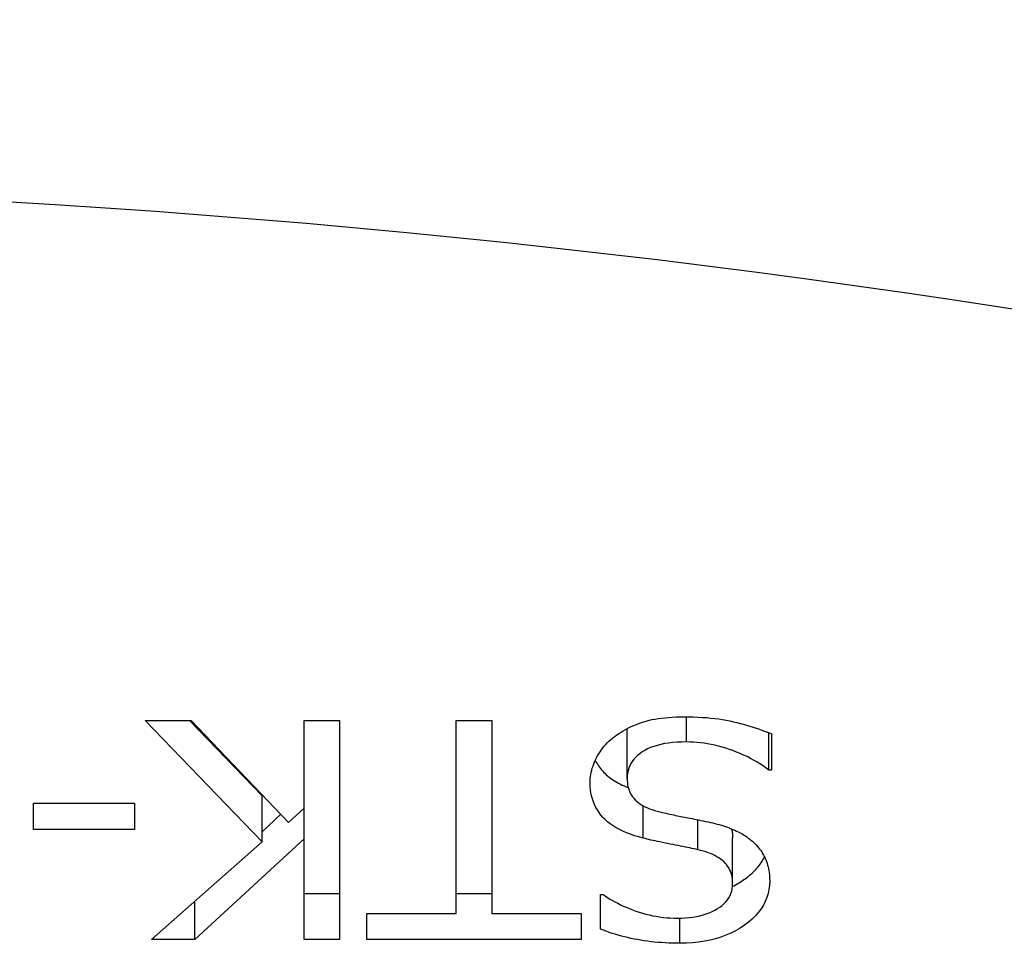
# Model space of a CAD drawing. Header units: inches. Extents: x 10 to 138, y 13 to 85.
# Tile 13 of 41: x 13.296 to 13.442, y 55.175 to 55.312. Entities that reach past the tile are written whole.
import ezdxf

# ---------------------------------------------------------------- set-up
doc = ezdxf.new("R2010")
doc.units = ezdxf.units.IN
doc.header["$MEASUREMENT"] = 0
doc.layers.add('Visible Edges(ANSI)', color=7, linetype='Continuous', lineweight=25)
doc.layers.add('Visible Tangent Edges(ANSI)', color=7, linetype='Continuous', lineweight=25)

msp = doc.modelspace()

# ---------------------------------------------------------------- linework, layer by layer
at = {"layer": 'Visible Edges(ANSI)'}
for p, q in [((13.33212, 55.19033), (13.31486, 55.20818)), ((13.31486, 55.20818), (13.32166, 55.20818)), ((13.32141, 55.20818), (13.33212, 55.1971)), ((13.32166, 55.20818), (13.33604, 55.19318)), ((13.33834, 55.19529), (13.33834, 55.20818)), ((13.33834, 55.20818), (13.34357, 55.20818)), ((13.34357, 55.20818), (13.34357, 55.17593)), ((13.36077, 55.20818), (13.366, 55.20818)), ((13.36077, 55.17974), (13.36077, 55.20818)), ((13.366, 55.20818), (13.366, 55.17974)), ((13.38597, 55.19966), (13.38597, 55.20643)), ((13.4069, 55.20086), (13.4069, 55.20639)), ((13.40729, 55.20624), (13.40729, 55.20086)), ((13.40729, 55.20086), (13.4069, 55.20086)), ((13.33212, 55.19033), (13.33212, 55.1971)), ((13.29843, 55.19211), (13.29843, 55.19603)), ((13.29843, 55.19603), (13.31333, 55.19603)), ((13.31333, 55.19603), (13.31333, 55.19211)), ((13.33212, 55.19181), (13.3349, 55.19437)), ((13.33604, 55.19318), (13.33834, 55.19529)), ((13.33834, 55.19075), (13.33834, 55.19529)), ((13.31333, 55.19211), (13.29843, 55.19211)), ((13.31582, 55.17593), (13.33212, 55.19033)), ((13.33834, 55.19075), (13.3222, 55.17593)), ((13.33834, 55.17593), (13.33834, 55.19075)), ((13.40154, 55.18413), (13.40154, 55.19091)), ((13.33834, 55.1827), (13.34357, 55.1827)), ((13.36077, 55.1827), (13.366, 55.1827)), ((13.38205, 55.17744), (13.38205, 55.18257)), ((13.38205, 55.18257), (13.38243, 55.18257)), ((13.3222, 55.17593), (13.3222, 55.18156)), ((13.34756, 55.17593), (13.34756, 55.17974)), ((13.34756, 55.17974), (13.36077, 55.17974)), ((13.366, 55.17974), (13.37921, 55.17974)), ((13.37921, 55.17974), (13.37921, 55.17593)), ((13.3222, 55.17593), (13.31582, 55.17593)), ((13.34357, 55.17593), (13.33834, 55.17593)), ((13.37921, 55.17593), (13.34756, 55.17593))]:
    msp.add_line(p, q, dxfattribs=at)
at = {"layer": 'Visible Edges(ANSI)', "flags": 128}
for points in [[(13.38409, 55.20583), (13.38441, 55.20606), (13.38473, 55.20628), (13.38507, 55.20649), (13.3854, 55.20669), (13.38575, 55.20689), (13.3861, 55.20707), (13.38646, 55.20725), (13.38683, 55.20742), (13.3872, 55.20758), (13.38758, 55.20772), (13.38797, 55.20786), (13.38837, 55.208), (13.38877, 55.20812), (13.3892, 55.20823), (13.38964, 55.20833), (13.3901, 55.20842), (13.39057, 55.2085), (13.39106, 55.20856), (13.39157, 55.20862), (13.3921, 55.20867), (13.39264, 55.20871), (13.3932, 55.20873), (13.39377, 55.20875), (13.39437, 55.20875)], [(13.39437, 55.20875), (13.39507, 55.20875), (13.39575, 55.20873), (13.39642, 55.20871), (13.39707, 55.20867), (13.39771, 55.20863), (13.39832, 55.20857), (13.39892, 55.2085), (13.3995, 55.20843), (13.40006, 55.20834), (13.4006, 55.20825), (13.40113, 55.20814), (13.40164, 55.20802), (13.40214, 55.2079), (13.40263, 55.20777), (13.40312, 55.20764), (13.4036, 55.2075), (13.40408, 55.20736), (13.40455, 55.20721), (13.40502, 55.20706), (13.40548, 55.20691), (13.40594, 55.20675), (13.40639, 55.20658), (13.40684, 55.20642), (13.40729, 55.20624)], [(13.38052, 55.19898), (13.38053, 55.1993), (13.38054, 55.19961), (13.38058, 55.19993), (13.38062, 55.20024), (13.38068, 55.20056), (13.38075, 55.20087), (13.38084, 55.20118), (13.38094, 55.20149), (13.38105, 55.2018), (13.38117, 55.2021), (13.38131, 55.20241), (13.38146, 55.20272), (13.38162, 55.20302), (13.38179, 55.20331), (13.38198, 55.2036), (13.38217, 55.20388), (13.38237, 55.20415), (13.38259, 55.20441), (13.38281, 55.20466), (13.38305, 55.20491), (13.38329, 55.20515), (13.38355, 55.20538), (13.38382, 55.20561), (13.38409, 55.20583)], [(13.38597, 55.20643), (13.38597, 55.20646), (13.38597, 55.20648), (13.38598, 55.20651), (13.38598, 55.20653), (13.38598, 55.20656), (13.38598, 55.20658), (13.38598, 55.20661), (13.38598, 55.20663), (13.38598, 55.20666), (13.38598, 55.20668), (13.38598, 55.20671), (13.38598, 55.20673), (13.38598, 55.20676), (13.38599, 55.20678), (13.38599, 55.20681), (13.38599, 55.20683), (13.38599, 55.20686), (13.38599, 55.20688), (13.386, 55.20691), (13.386, 55.20693), (13.386, 55.20695), (13.386, 55.20698), (13.38601, 55.207), (13.38601, 55.20703)], [(13.39475, 55.20504), (13.39404, 55.20503), (13.39336, 55.205), (13.39271, 55.20495), (13.39209, 55.20488), (13.3915, 55.20479), (13.39094, 55.20467), (13.39041, 55.20454), (13.38991, 55.20439), (13.38943, 55.20421), (13.38899, 55.20402), (13.38858, 55.2038), (13.38819, 55.20357), (13.38784, 55.20331), (13.38751, 55.20305), (13.38722, 55.20277), (13.38696, 55.20248), (13.38673, 55.20217), (13.38653, 55.20185), (13.38636, 55.20152), (13.38622, 55.20117), (13.38611, 55.20081), (13.38604, 55.20044), (13.38599, 55.20006), (13.38597, 55.19966)], [(13.4069, 55.20086), (13.40647, 55.20119), (13.40602, 55.2015), (13.40557, 55.2018), (13.4051, 55.20209), (13.40463, 55.20236), (13.40415, 55.20262), (13.40366, 55.20288), (13.40315, 55.20311), (13.40264, 55.20334), (13.40212, 55.20355), (13.40159, 55.20376), (13.40105, 55.20394), (13.40051, 55.20412), (13.39997, 55.20428), (13.39943, 55.20442), (13.3989, 55.20455), (13.39837, 55.20467), (13.39784, 55.20477), (13.39732, 55.20485), (13.3968, 55.20492), (13.39628, 55.20497), (13.39577, 55.20501), (13.39526, 55.20503), (13.39475, 55.20504)], [(13.38127, 55.20233), (13.38138, 55.20212), (13.3815, 55.20191), (13.38163, 55.2017), (13.38176, 55.2015), (13.3819, 55.20131), (13.38205, 55.20111), (13.3822, 55.20092), (13.38237, 55.20074), (13.38254, 55.20055), (13.38272, 55.20038), (13.3829, 55.2002), (13.3831, 55.20003), (13.38331, 55.19987), (13.38352, 55.1997), (13.38374, 55.19955), (13.38397, 55.19939), (13.38421, 55.19924), (13.38446, 55.1991), (13.38472, 55.19896), (13.38499, 55.19882), (13.38526, 55.19869), (13.38554, 55.19856), (13.38584, 55.19844), (13.38614, 55.19832)], [(13.38834, 55.19085), (13.38768, 55.19103), (13.38705, 55.19122), (13.38645, 55.19143), (13.38588, 55.19165), (13.38534, 55.19188), (13.38483, 55.19213), (13.38435, 55.19239), (13.3839, 55.19267), (13.38348, 55.19296), (13.38309, 55.19327), (13.38273, 55.19359), (13.3824, 55.19392), (13.3821, 55.19427), (13.38183, 55.19463), (13.38158, 55.19501), (13.38136, 55.1954), (13.38116, 55.1958), (13.38099, 55.19621), (13.38085, 55.19664), (13.38073, 55.19708), (13.38064, 55.19754), (13.38057, 55.198), (13.38053, 55.19848), (13.38052, 55.19898)], [(13.38597, 55.19966), (13.38598, 55.19934), (13.38601, 55.19903), (13.38605, 55.19874), (13.3861, 55.19845), (13.38618, 55.19817), (13.38627, 55.19791), (13.38637, 55.19765), (13.38649, 55.19741), (13.38663, 55.19717), (13.38678, 55.19694), (13.38695, 55.19673), (13.38714, 55.19652), (13.38734, 55.19633), (13.38756, 55.19614), (13.38781, 55.19596), (13.38807, 55.19579), (13.38834, 55.19563), (13.38864, 55.19547), (13.38896, 55.19532), (13.38929, 55.19519), (13.38965, 55.19506), (13.39002, 55.19494), (13.39041, 55.19482), (13.39082, 55.19472)], [(13.39082, 55.19472), (13.39112, 55.19465), (13.39142, 55.19458), (13.39171, 55.19452), (13.392, 55.19445), (13.39229, 55.19439), (13.39257, 55.19433), (13.39284, 55.19428), (13.39311, 55.19422), (13.39338, 55.19417), (13.39364, 55.19411), (13.3939, 55.19406), (13.39416, 55.19401), (13.39442, 55.19396), (13.39468, 55.19391), (13.39496, 55.19386), (13.39525, 55.1938), (13.39555, 55.19374), (13.39586, 55.19368), (13.39618, 55.19362), (13.39651, 55.19355), (13.39685, 55.19348), (13.3972, 55.19341), (13.39757, 55.19333), (13.39794, 55.19326)], [(13.39794, 55.19326), (13.39828, 55.19318), (13.39861, 55.1931), (13.39893, 55.19302), (13.39925, 55.19293), (13.39957, 55.19285), (13.39987, 55.19276), (13.40017, 55.19266), (13.40047, 55.19256), (13.40076, 55.19246), (13.40104, 55.19236), (13.40132, 55.19225), (13.40159, 55.19214), (13.40186, 55.19203), (13.40212, 55.19191), (13.40237, 55.19179), (13.40263, 55.19166), (13.40287, 55.19152), (13.40311, 55.19138), (13.40335, 55.19123), (13.40358, 55.19108), (13.4038, 55.19092), (13.40402, 55.19075), (13.40424, 55.19058), (13.40445, 55.19041)], [(13.40138, 55.19223), (13.4014, 55.19218), (13.40141, 55.19213), (13.40142, 55.19208), (13.40143, 55.19202), (13.40144, 55.19197), (13.40145, 55.19192), (13.40146, 55.19187), (13.40147, 55.19181), (13.40148, 55.19176), (13.40149, 55.1917), (13.4015, 55.19165), (13.4015, 55.19159), (13.40151, 55.19154), (13.40152, 55.19148), (13.40152, 55.19143), (13.40153, 55.19137), (13.40153, 55.19131), (13.40153, 55.19126), (13.40154, 55.1912), (13.40154, 55.19114), (13.40154, 55.19109), (13.40154, 55.19103), (13.40154, 55.19097), (13.40154, 55.19091)], [(13.39641, 55.18915), (13.39613, 55.18921), (13.39583, 55.18928), (13.39553, 55.18934), (13.39522, 55.18941), (13.39489, 55.18948), (13.39456, 55.18954), (13.39422, 55.18961), (13.39386, 55.18969), (13.3935, 55.18976), (13.39312, 55.18983), (13.39274, 55.18991), (13.39234, 55.18999), (13.39194, 55.19007), (13.39156, 55.19014), (13.39119, 55.19022), (13.39082, 55.19029), (13.39047, 55.19037), (13.39013, 55.19044), (13.38981, 55.19051), (13.38949, 55.19058), (13.38918, 55.19065), (13.38889, 55.19072), (13.38861, 55.19079), (13.38834, 55.19085)], [(13.40445, 55.19041), (13.40465, 55.19023), (13.40484, 55.19004), (13.40502, 55.18985), (13.4052, 55.18965), (13.40536, 55.18945), (13.40552, 55.18924), (13.40568, 55.18903), (13.40582, 55.18882), (13.40596, 55.18859), (13.40609, 55.18837), (13.40621, 55.18814), (13.40633, 55.1879), (13.40644, 55.18766), (13.40653, 55.18741), (13.40662, 55.18715), (13.4067, 55.18689), (13.40677, 55.18662), (13.40683, 55.18635), (13.40688, 55.18607), (13.40693, 55.18578), (13.40696, 55.18549), (13.40698, 55.18519), (13.40699, 55.18489), (13.407, 55.18458)], [(13.40154, 55.18413), (13.40153, 55.18447), (13.40151, 55.18479), (13.40146, 55.1851), (13.4014, 55.1854), (13.40131, 55.18569), (13.40121, 55.18597), (13.40109, 55.18623), (13.40096, 55.18649), (13.4008, 55.18673), (13.40062, 55.18696), (13.40043, 55.18718), (13.40022, 55.18739), (13.39999, 55.18759), (13.39975, 55.18778), (13.39949, 55.18795), (13.39921, 55.18812), (13.39891, 55.18829), (13.3986, 55.18844), (13.39828, 55.18858), (13.39794, 55.18871), (13.39758, 55.18884), (13.3972, 55.18895), (13.39681, 55.18906), (13.39641, 55.18915)], [(13.40153, 55.18374), (13.40179, 55.18388), (13.40205, 55.18402), (13.40231, 55.18417), (13.40257, 55.18432), (13.40281, 55.18447), (13.40306, 55.18464), (13.4033, 55.1848), (13.40354, 55.18498), (13.40376, 55.18515), (13.40398, 55.18533), (13.40419, 55.18551), (13.4044, 55.18569), (13.40459, 55.18587), (13.40478, 55.18606), (13.40496, 55.18625), (13.40513, 55.18644), (13.4053, 55.18664), (13.40546, 55.18684), (13.40561, 55.18704), (13.40575, 55.18724), (13.40588, 55.18745), (13.40601, 55.18765), (13.40613, 55.18787), (13.40624, 55.18808)], [(13.39341, 55.17906), (13.394, 55.17907), (13.39458, 55.1791), (13.39514, 55.17915), (13.39568, 55.17922), (13.3962, 55.17931), (13.3967, 55.17941), (13.39718, 55.17954), (13.39764, 55.17969), (13.39808, 55.17985), (13.39851, 55.18004), (13.39891, 55.18024), (13.39929, 55.18046), (13.39965, 55.1807), (13.39998, 55.18095), (13.40028, 55.18122), (13.40054, 55.18149), (13.40078, 55.18178), (13.40098, 55.18208), (13.40115, 55.18239), (13.40129, 55.18272), (13.4014, 55.18305), (13.40148, 55.1834), (13.40153, 55.18376), (13.40154, 55.18413)], [(13.407, 55.18458), (13.40697, 55.18393), (13.4069, 55.18331), (13.40677, 55.1827), (13.40658, 55.18211), (13.40635, 55.18153), (13.40607, 55.18098), (13.40573, 55.18044), (13.40534, 55.17992), (13.4049, 55.17941), (13.40441, 55.17893), (13.40386, 55.17846), (13.40327, 55.17801), (13.40263, 55.17758), (13.40197, 55.1772), (13.40127, 55.17685), (13.40055, 55.17653), (13.3998, 55.17626), (13.39902, 55.17602), (13.39822, 55.17581), (13.39738, 55.17565), (13.39652, 55.17552), (13.39563, 55.17543), (13.39471, 55.17537), (13.39376, 55.17535)], [(13.38243, 55.18257), (13.38275, 55.18233), (13.38309, 55.18211), (13.38344, 55.18188), (13.38381, 55.18167), (13.38418, 55.18145), (13.38458, 55.18125), (13.38499, 55.18104), (13.38541, 55.18085), (13.38585, 55.18066), (13.3863, 55.18047), (13.38677, 55.18029), (13.38725, 55.18011), (13.38774, 55.17994), (13.38824, 55.17979), (13.38874, 55.17965), (13.38924, 55.17953), (13.38975, 55.17942), (13.39026, 55.17933), (13.39077, 55.17925), (13.39129, 55.17918), (13.39182, 55.17913), (13.39234, 55.17909), (13.39287, 55.17907), (13.39341, 55.17906)], [(13.39376, 55.17535), (13.39321, 55.17536), (13.39266, 55.17537), (13.39212, 55.17539), (13.39159, 55.17541), (13.39106, 55.17545), (13.39054, 55.17549), (13.39002, 55.17554), (13.38951, 55.17559), (13.389, 55.17565), (13.38849, 55.17573), (13.388, 55.1758), (13.38751, 55.17589), (13.38702, 55.17598), (13.38654, 55.17608), (13.38606, 55.17619), (13.3856, 55.1763), (13.38513, 55.17642), (13.38467, 55.17655), (13.38422, 55.17668), (13.38378, 55.17682), (13.38334, 55.17696), (13.3829, 55.17712), (13.38247, 55.17728), (13.38205, 55.17744)]]:
    msp.add_lwpolyline(points, dxfattribs=at)
at = {"layer": 'Visible Tangent Edges(ANSI)'}
for p, q in [((13.39475, 55.20504), (13.39475, 55.20875)), ((13.38834, 55.19085), (13.38834, 55.19563)), ((13.39641, 55.18915), (13.39641, 55.19357)), ((13.39376, 55.17535), (13.39376, 55.17907))]:
    msp.add_line(p, q, dxfattribs=at)
msp.add_ellipse((13.20497, 54.24482), major_axis=(1.27255, 0), ratio=0.819152, start_param=1.194597, end_param=1.946996, dxfattribs=at)

doc.saveas('drawing.dxf')
